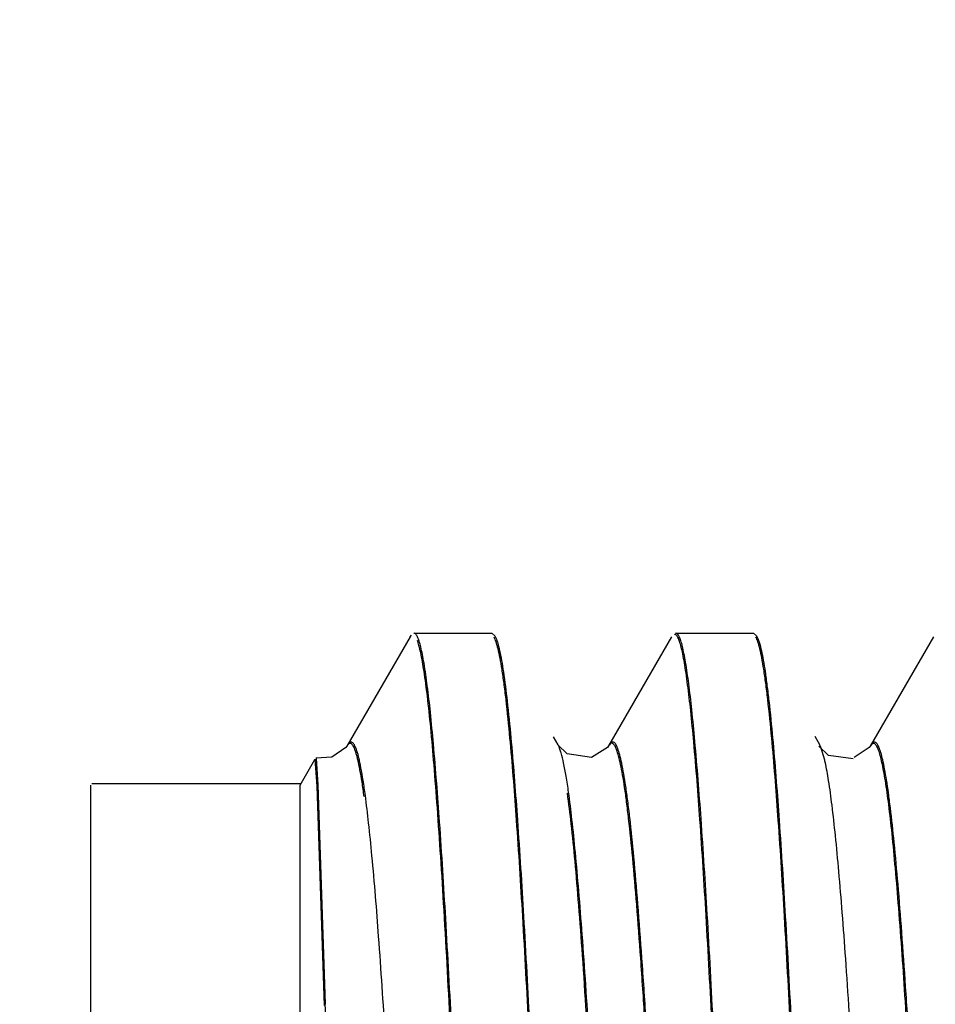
# Model space of a CAD drawing. Header units: inches. Extents: x 0.2 to 16.8, y 0.2 to 10.8.
# Tile 36 of 42: x 8.668 to 8.777, y 7.117 to 7.235. Entities that reach past the tile are written whole.
import ezdxf

# ---------------------------------------------------------------- set-up
doc = ezdxf.new("R2010")
doc.units = ezdxf.units.IN
doc.header["$LTSCALE"] = 0.935
doc.header["$MEASUREMENT"] = 0
doc.layers.get('0').update_dxf_attribs({"linetype": 'CONTINUOUS'})
doc.layers.add('DIMENSIONS', color=7, linetype='CONTINUOUS')
doc.styles.get("Standard").update_dxf_attribs({"font": 'txt', "width": 0.8})
doc.dimstyles.new('DIMSTYLE_1', dxfattribs={"dimtxt": 0.125, "dimasz": 0.18, "dimexe": 0.18, "dimexo": 0.0625, "dimgap": 0.09, "dimtad": 0, "dimtih": 1, "dimtoh": 1, "dimdec": 3, "dimzin": 4, "dimdsep": 46, "dimtxsty": 'STANDARD', "dimblk": '_FILLED', "dimblk1": '_FILLED', "dimblk2": '_FILLED', "dimcen": 0.09, "dimadec": 0, "dimazin": 0, "dimtp": 0.01, "dimtm": 0.01, "dimtfac": 1, "dimtdec": 3, "dimtofl": 0, "dimtmove": 0, "dimatfit": 3, "dimldrblk": '_FILLED', "dimfxl": 1, "dimtolj": 1, "dimtzin": 4, "dimarcsym": 0})

# ---------------------------------------------------------------- blocks, each defined once
blk = doc.blocks.new('*D21')
at = {"layer": 'DIMENSIONS', "color": 2, "linetype": 'CONTINUOUS'}
blk.add_line((8.48158, 6.64091), (8.48158, 8.63391), dxfattribs=at)
at = {"layer": 'DIMENSIONS', "color": 2, "linetype": 'CONTINUOUS', "insert": (8.41908, 8.69641), "char_height": 0.125, "width": 1.525, "attachment_point": 1, "rotation": 90, "line_spacing_factor": 0.9}
blk.add_mtext('2X .578{\\Ftxt.shx;\\W1.000000;\\H0.125000; }[14.69]', dxfattribs=at)
blk = doc.blocks.new('_FILLED')
at = {"color": 0, "linetype": 'BYBLOCK'}
blk.add_solid([(0, 0), (-1, 0.17361), (-1, -0.17361)], dxfattribs=at)
blk = doc.blocks.new('*D22')
at = {"layer": 'DIMENSIONS', "color": 2, "linetype": 'CONTINUOUS'}
for p, q in [((8.63669, 7.09541), (8.63669, 8.63391)), ((8.6745, 7.07184), (8.63669, 7.09541)), ((8.6745, 7.01554), (8.6745, 7.07184))]:
    blk.add_line(p, q, dxfattribs=at)
at = {"layer": 'DIMENSIONS', "color": 2, "linetype": 'CONTINUOUS', "insert": (8.57419, 8.69641), "char_height": 0.125, "width": 1.125, "attachment_point": 1, "rotation": 90, "line_spacing_factor": 0.9}
blk.add_mtext('.386{\\Ftxt.shx;\\W1.000000;\\H0.125000; }[9.79]', dxfattribs=at)

msp = doc.modelspace()

# ---------------------------------------------------------------- linework, layer by layer
at = {"color": 7, "linetype": 'CONTINUOUS'}
for p, q in [((8.71459, 7.16098), (8.70703, 7.14792)), ((8.71471, 7.16117), (8.71458, 7.16098)), ((8.71505, 7.16141), (8.72436, 7.16141)), ((8.72436, 7.16141), (8.72471, 7.16111)), ((8.72471, 7.16111), (8.72484, 7.16085)), ((8.74582, 7.16097), (8.73828, 7.14794)), ((8.7463, 7.16141), (8.75561, 7.16141)), ((8.75561, 7.16141), (8.75596, 7.16111)), ((8.75596, 7.16111), (8.75609, 7.16086)), ((8.77708, 7.16096), (8.76952, 7.1479)), ((8.72648, 7.14888), (8.72653, 7.14837)), ((8.72663, 7.14889), (8.72667, 7.14839)), ((8.73226, 7.14806), (8.7317, 7.14903)), ((8.75773, 7.14888), (8.75778, 7.14835)), ((8.75788, 7.14889), (8.75793, 7.14836)), ((8.76351, 7.14808), (8.76294, 7.14906)), ((8.70704, 7.14793), (8.70693, 7.14777)), ((8.70704, 7.14793), (8.70703, 7.14792)), ((8.73226, 7.14806), (8.73225, 7.14808)), ((8.73828, 7.14795), (8.73815, 7.14776)), ((8.76351, 7.14805), (8.76351, 7.14806)), ((8.76941, 7.14774), (8.76761, 7.14654)), ((8.76953, 7.14792), (8.76941, 7.14774)), ((8.70337, 7.14648), (8.70357, 7.14327)), ((8.70145, 7.14327), (8.70322, 7.14634)), ((8.70323, 7.14635), (8.70344, 7.14313)), ((8.67645, 7.14327), (8.67645, 6.93327)), ((8.70158, 7.14341), (8.67658, 7.14341)), ((8.70145, 6.93327), (8.70145, 7.14327)), ((8.70344, 7.14313), (8.70433, 7.11694)), ((8.70357, 7.14327), (8.70447, 7.11708))]:
    msp.add_line(p, q, dxfattribs=at)
at = {"color": 9, "linetype": 'CONTINUOUS'}
for p, q in [((8.76363, 7.1478), (8.76351, 7.14805)), ((8.7641, 7.14626), (8.76363, 7.1478)), ((8.76971, 7.14816), (8.76953, 7.14792))]:
    msp.add_line(p, q, dxfattribs=at)
at = {"color": 7, "linetype": 'CONTINUOUS'}
for points in [[(8.70693, 7.14777), (8.70523, 7.14659), (8.70335, 7.14648)], [(8.73815, 7.14776), (8.73627, 7.14654), (8.73334, 7.147), (8.73225, 7.14808)], [(8.76748, 7.1464), (8.76454, 7.14679), (8.76338, 7.14791)]]:
    msp.add_lwpolyline(points, dxfattribs=at)
at = {"color": 9, "linetype": 'CONTINUOUS'}
msp.add_arc((8.74287, 7.14135), 0.02179, 12.3587, 13.0312, dxfattribs=at)
at = {"color": 7, "linetype": 'CONTINUOUS'}
for points, knots in [([(8.71665, 7.15513), (8.71654, 7.15603), (8.71636, 7.15728), (8.71608, 7.15882), (8.71589, 7.1597), (8.7157, 7.1604), (8.71553, 7.16086), (8.71539, 7.16114), (8.71528, 7.1613), (8.71517, 7.1614), (8.71509, 7.16141)], [0, 0, 0, 0, 0.412321, 0.577206, 0.714527, 0.824392, 0.9072, 0.938818, 0.964315, 1, 1, 1, 1]), ([(8.72822, 6.92847), (8.72791, 6.93189), (8.72734, 6.93958), (8.72656, 6.95228), (8.72578, 6.9672), (8.725, 6.98394), (8.72421, 7.00207), (8.72342, 7.02113), (8.72264, 7.04063), (8.72185, 7.06008), (8.72106, 7.07896), (8.72028, 7.09679), (8.71949, 7.11313), (8.71882, 7.12561), (8.71827, 7.13453), (8.71787, 7.14032), (8.71748, 7.14546), (8.71709, 7.1499), (8.7167, 7.15363), (8.71631, 7.15662), (8.71597, 7.15864), (8.71568, 7.15986), (8.71553, 7.16035), (8.71546, 7.16055)], [0, 0, 0, 0, 0.04425, 0.099485, 0.164258, 0.236952, 0.315676, 0.398437, 0.4831, 0.567502, 0.649479, 0.726927, 0.797872, 0.860484, 0.888169, 0.913185, 0.935376, 0.954617, 0.970787, 0.98377, 0.993507, 0.997157, 1, 1, 1, 1]), ([(8.72458, 7.16097), (8.72468, 7.16079), (8.72486, 7.16033), (8.72509, 7.15949), (8.72532, 7.15838), (8.72555, 7.157), (8.72579, 7.15534), (8.72612, 7.15261), (8.72634, 7.15042), (8.72648, 7.14888)], [0, 0, 0, 0, 0.049223, 0.119841, 0.212275, 0.326598, 0.462756, 0.620625, 1, 1, 1, 1]), ([(8.72484, 7.16085), (8.72493, 7.16064), (8.72509, 7.16013), (8.72531, 7.15923), (8.72553, 7.15808), (8.72585, 7.15609), (8.72623, 7.153), (8.72649, 7.15036), (8.72663, 7.14889)], [0, 0, 0, 0, 0.05692, 0.133251, 0.229176, 0.344702, 0.634227, 1, 1, 1, 1]), ([(8.74773, 7.15525), (8.74767, 7.15572), (8.74755, 7.1566), (8.74736, 7.15781), (8.74717, 7.15885), (8.74698, 7.1597), (8.74679, 7.16036), (8.74662, 7.1608), (8.74648, 7.16105), (8.74638, 7.16117), (8.74628, 7.16125), (8.7462, 7.16127), (8.74617, 7.16127)], [0, 0, 0, 0, 0.222951, 0.417367, 0.58318, 0.720396, 0.829173, 0.910038, 0.940481, 0.964809, 0.983993, 1, 1, 1, 1]), ([(8.74787, 7.1554), (8.74775, 7.15625), (8.74758, 7.15745), (8.74731, 7.15893), (8.74713, 7.15977), (8.74694, 7.16044), (8.74678, 7.16088), (8.74664, 7.16115), (8.74653, 7.16131), (8.74642, 7.1614), (8.74634, 7.16141)], [0, 0, 0, 0, 0.411509, 0.576121, 0.713275, 0.823104, 0.906045, 0.937817, 0.963545, 1, 1, 1, 1]), ([(8.75583, 7.16097), (8.75593, 7.1608), (8.75611, 7.16034), (8.75634, 7.1595), (8.75657, 7.15839), (8.7568, 7.15701), (8.75704, 7.15535), (8.75737, 7.15261), (8.75759, 7.15042), (8.75773, 7.14888)], [0, 0, 0, 0, 0.049082, 0.119565, 0.211903, 0.326187, 0.46238, 0.620348, 1, 1, 1, 1]), ([(8.75609, 7.16086), (8.75618, 7.16065), (8.75634, 7.16013), (8.75656, 7.15924), (8.75678, 7.15809), (8.757, 7.15671), (8.75722, 7.15509), (8.75753, 7.15246), (8.75774, 7.15037), (8.75788, 7.14889)], [0, 0, 0, 0, 0.056732, 0.132907, 0.228729, 0.344221, 0.479333, 0.633911, 1, 1, 1, 1]), ([(8.72837, 6.92848), (8.72809, 6.93157), (8.72756, 6.93848), (8.72685, 6.94986), (8.72613, 6.96315), (8.72541, 6.97807), (8.72468, 6.9943), (8.72371, 7.01751), (8.72252, 7.04701), (8.72133, 7.0762), (8.72034, 7.09842), (8.71962, 7.11337), (8.7189, 7.1267), (8.71819, 7.13812), (8.71756, 7.14633), (8.71705, 7.15176), (8.71679, 7.15407), (8.71665, 7.15513)], [0, 0, 0, 0, 0.041007, 0.091604, 0.150671, 0.216964, 0.289037, 0.365343, 0.524001, 0.679307, 0.751489, 0.817921, 0.877157, 0.927948, 0.969172, 0.985933, 1, 1, 1, 1]), ([(8.75947, 6.92844), (8.75919, 6.93154), (8.75866, 6.93849), (8.75795, 6.94992), (8.75723, 6.96328), (8.75651, 6.97826), (8.75578, 6.99454), (8.7548, 7.01782), (8.75362, 7.04739), (8.75242, 7.07662), (8.75143, 7.09884), (8.75071, 7.11377), (8.74999, 7.12706), (8.74927, 7.13842), (8.74865, 7.14656), (8.74813, 7.15193), (8.74787, 7.15422), (8.74773, 7.15525)], [0, 0, 0, 0, 0.041194, 0.092, 0.151288, 0.217804, 0.29009, 0.366587, 0.52552, 0.680887, 0.752998, 0.819283, 0.878294, 0.928781, 0.969623, 0.986167, 1, 1, 1, 1]), ([(8.75962, 6.92845), (8.75934, 6.93155), (8.75881, 6.93848), (8.75809, 6.94989), (8.75737, 6.96324), (8.75665, 6.97821), (8.75592, 6.9945), (8.75494, 7.01779), (8.75376, 7.04739), (8.75256, 7.07665), (8.75157, 7.0989), (8.75085, 7.11385), (8.75013, 7.12716), (8.74941, 7.13854), (8.74878, 7.14669), (8.74826, 7.15207), (8.748, 7.15436), (8.74787, 7.1554)], [0, 0, 0, 0, 0.041057, 0.091754, 0.150961, 0.217424, 0.289683, 0.366177, 0.52516, 0.680627, 0.752795, 0.819137, 0.878201, 0.928731, 0.969605, 0.98616, 1, 1, 1, 1]), ([(8.72653, 7.14837), (8.72681, 7.14528), (8.72734, 7.13836), (8.72806, 7.12696), (8.72878, 7.11362), (8.7295, 7.09863), (8.73023, 7.08233), (8.73121, 7.05901), (8.7324, 7.02937), (8.7336, 7.00006), (8.73459, 6.97778), (8.73531, 6.96281), (8.73604, 6.94948), (8.73675, 6.9381), (8.73738, 6.92994), (8.7379, 6.92457), (8.73816, 6.92228), (8.7383, 6.92124)], [0, 0, 0, 0, 0.040932, 0.091536, 0.15069, 0.217128, 0.289396, 0.365919, 0.52501, 0.680605, 0.752827, 0.81921, 0.878294, 0.928821, 0.969665, 0.986194, 1, 1, 1, 1]), ([(8.72667, 7.14839), (8.72695, 7.14529), (8.72748, 7.13835), (8.7282, 7.12693), (8.72892, 7.11358), (8.72964, 7.09859), (8.73037, 7.08229), (8.73135, 7.05899), (8.73254, 7.02938), (8.73374, 7.0001), (8.73473, 6.97784), (8.73545, 6.96289), (8.73617, 6.94959), (8.73689, 6.93822), (8.73751, 6.93007), (8.73803, 6.92471), (8.7383, 6.92242), (8.73843, 6.92139)], [0, 0, 0, 0, 0.041067, 0.091779, 0.151012, 0.217503, 0.289796, 0.366323, 0.525364, 0.68086, 0.753026, 0.819353, 0.878386, 0.92887, 0.969683, 0.986201, 1, 1, 1, 1]), ([(8.75778, 7.14835), (8.75806, 7.14526), (8.75859, 7.13834), (8.75931, 7.12694), (8.76003, 7.11361), (8.76075, 7.09863), (8.76148, 7.08234), (8.76246, 7.05904), (8.76365, 7.02942), (8.76484, 7.00013), (8.76584, 6.97785), (8.76656, 6.96288), (8.76728, 6.94956), (8.768, 6.93817), (8.76862, 6.93), (8.76914, 6.92462), (8.76941, 6.92233), (8.76954, 6.92129)], [0, 0, 0, 0, 0.040941, 0.091545, 0.150684, 0.217101, 0.289338, 0.365828, 0.524854, 0.680406, 0.752623, 0.819013, 0.878121, 0.928688, 0.969589, 0.986153, 1, 1, 1, 1]), ([(8.75793, 7.14836), (8.7582, 7.14526), (8.75873, 7.13833), (8.75945, 7.12691), (8.76017, 7.11357), (8.76089, 7.09859), (8.76162, 7.0823), (8.7626, 7.05901), (8.76379, 7.02942), (8.76498, 7.00016), (8.76597, 6.97792), (8.7667, 6.96297), (8.76742, 6.94966), (8.76813, 6.93829), (8.76876, 6.93013), (8.76928, 6.92476), (8.76954, 6.92247), (8.76968, 6.92143)], [0, 0, 0, 0, 0.041079, 0.091792, 0.151011, 0.217482, 0.289745, 0.366239, 0.525215, 0.680666, 0.752826, 0.819159, 0.878215, 0.928738, 0.969607, 0.986161, 1, 1, 1, 1]), ([(8.70945, 6.92745), (8.70934, 6.92956), (8.70912, 6.93429), (8.70883, 6.94211), (8.70853, 6.95132), (8.7081, 6.96599), (8.7076, 6.98665), (8.7071, 7.00854), (8.70669, 7.02713), (8.70628, 7.04601), (8.70578, 7.06875), (8.70516, 7.09397), (8.70472, 7.10983), (8.70447, 7.11708)], [0, 0, 0, 0, 0.03345, 0.074855, 0.123698, 0.179217, 0.306933, 0.450479, 0.525483, 0.601072, 0.749142, 0.885185, 1, 1, 1, 1])]:
    msp.add_open_spline(points, degree=3, knots=knots, dxfattribs=at)
at = {"color": 9, "linetype": 'CONTINUOUS'}
for points, knots in [([(8.70911, 7.1419), (8.70903, 7.14248), (8.70888, 7.14354), (8.70863, 7.14501), (8.70842, 7.14606), (8.70824, 7.14676), (8.70812, 7.14718), (8.70799, 7.14753), (8.70787, 7.14782), (8.70775, 7.14803), (8.70762, 7.14818), (8.70749, 7.14826), (8.70734, 7.14826), (8.70721, 7.14817), (8.70714, 7.14808), (8.7071, 7.14803)], [0, 0, 0, 0, 0.246253, 0.455319, 0.626588, 0.697917, 0.759675, 0.81194, 0.854958, 0.889162, 0.915389, 0.93545, 0.953101, 0.973432, 1, 1, 1, 1]), ([(8.70925, 7.14204), (8.70917, 7.14263), (8.70901, 7.14373), (8.70875, 7.14523), (8.70853, 7.1463), (8.70835, 7.14701), (8.70822, 7.14742), (8.70809, 7.14777), (8.70796, 7.14804), (8.70784, 7.14823), (8.70771, 7.14836), (8.70756, 7.14841), (8.70741, 7.14837), (8.70728, 7.14824), (8.70721, 7.14814), (8.70717, 7.14807)], [0, 0, 0, 0, 0.249493, 0.459943, 0.630696, 0.701051, 0.761369, 0.811779, 0.852595, 0.88439, 0.908342, 0.927106, 0.945651, 0.969036, 1, 1, 1, 1]), ([(8.73352, 7.14242), (8.73343, 7.14306), (8.73325, 7.14423), (8.73296, 7.14579), (8.73271, 7.14686), (8.7325, 7.14753), (8.73239, 7.14779), (8.73234, 7.14791)], [0, 0, 0, 0, 0.346777, 0.629096, 0.84665, 0.931259, 1, 1, 1, 1]), ([(8.75369, 6.9291), (8.75359, 6.92935), (8.75342, 6.92994), (8.75318, 6.93097), (8.75295, 6.93224), (8.7526, 6.93441), (8.75219, 6.93775), (8.75172, 6.94245), (8.75125, 6.94806), (8.75077, 6.95452), (8.7503, 6.96175), (8.74982, 6.96969), (8.74934, 6.97827), (8.74869, 6.99077), (8.74789, 7.00736), (8.74694, 7.02797), (8.74615, 7.04552), (8.74551, 7.05956), (8.74503, 7.06985), (8.74455, 7.07986), (8.74407, 7.08947), (8.74359, 7.0986), (8.74312, 7.10716), (8.74264, 7.11508), (8.74216, 7.12228), (8.74169, 7.12871), (8.74121, 7.13428), (8.7408, 7.13837), (8.74046, 7.14117), (8.74023, 7.14291), (8.73999, 7.14441), (8.73975, 7.14566), (8.73952, 7.14667), (8.73931, 7.14735), (8.73914, 7.14777), (8.73902, 7.14799), (8.7389, 7.14815), (8.73878, 7.14825), (8.73864, 7.14828), (8.73851, 7.14823), (8.73839, 7.14811), (8.73832, 7.14801), (8.73828, 7.14795)], [0, 0, 0, 0, 0.003656, 0.008408, 0.014263, 0.02122, 0.038416, 0.05993, 0.085551, 0.114987, 0.147938, 0.184107, 0.223195, 0.264878, 0.354358, 0.449077, 0.545537, 0.59332, 0.640213, 0.685773, 0.729557, 0.771126, 0.810107, 0.846181, 0.879032, 0.908344, 0.933802, 0.955118, 0.964175, 0.972152, 0.979038, 0.984827, 0.989514, 0.993103, 0.994493, 0.995623, 0.996509, 0.997189, 0.997747, 0.998322, 0.999049, 1, 1, 1, 1]), ([(8.75384, 6.92919), (8.75375, 6.92943), (8.75357, 6.93001), (8.75334, 6.93101), (8.7531, 6.93226), (8.75276, 6.93442), (8.75234, 6.93773), (8.75187, 6.9424), (8.7514, 6.94799), (8.75092, 6.95442), (8.75045, 6.96163), (8.74997, 6.96956), (8.74949, 6.97814), (8.74884, 6.99064), (8.74803, 7.00723), (8.74709, 7.02786), (8.74629, 7.04543), (8.74565, 7.05949), (8.74517, 7.0698), (8.74469, 7.07983), (8.74421, 7.08946), (8.74374, 7.09861), (8.74326, 7.10719), (8.74278, 7.11513), (8.7423, 7.12235), (8.74182, 7.12879), (8.74135, 7.13438), (8.74094, 7.13848), (8.7406, 7.14129), (8.74036, 7.14303), (8.74012, 7.14454), (8.73989, 7.1458), (8.73965, 7.14681), (8.73945, 7.14749), (8.73927, 7.14791), (8.73915, 7.14813), (8.73904, 7.14829), (8.73891, 7.14839), (8.73878, 7.14842), (8.73864, 7.14837), (8.73852, 7.14826), (8.73845, 7.14815), (8.73842, 7.14809)], [0, 0, 0, 0, 0.003567, 0.008232, 0.014003, 0.020878, 0.037919, 0.059294, 0.084797, 0.114133, 0.147005, 0.183112, 0.222154, 0.263809, 0.353286, 0.448062, 0.544626, 0.592474, 0.639439, 0.685076, 0.72894, 0.770592, 0.809653, 0.845805, 0.87873, 0.908111, 0.933631, 0.955001, 0.964082, 0.97208, 0.978984, 0.984789, 0.989489, 0.993088, 0.994483, 0.995616, 0.996505, 0.997187, 0.997745, 0.998321, 0.999048, 1, 1, 1, 1]), ([(8.78423, 6.93304), (8.78405, 6.93415), (8.78372, 6.93664), (8.78328, 6.9408), (8.78283, 6.94578), (8.78219, 6.95392), (8.78143, 6.96578), (8.78054, 6.98174), (8.77964, 6.99958), (8.77875, 7.01872), (8.77786, 7.03853), (8.7771, 7.05514), (8.7765, 7.06826), (8.77604, 7.07778), (8.77559, 7.08697), (8.77514, 7.09576), (8.77468, 7.10407), (8.77423, 7.11183), (8.77378, 7.11897), (8.77333, 7.12543), (8.77288, 7.13116), (8.77243, 7.13613), (8.77204, 7.13977), (8.77172, 7.14226), (8.7715, 7.1438), (8.77127, 7.14512), (8.77105, 7.14621), (8.77083, 7.14708), (8.77063, 7.14766), (8.77047, 7.148), (8.77036, 7.14818), (8.77024, 7.14831), (8.77012, 7.14838), (8.77, 7.14839), (8.76987, 7.14833), (8.76976, 7.14822), (8.76969, 7.14812), (8.76966, 7.14806)], [0, 0, 0, 0, 0.015491, 0.034848, 0.057939, 0.084626, 0.147963, 0.222557, 0.305902, 0.395372, 0.487923, 0.580421, 0.625676, 0.669781, 0.712382, 0.753128, 0.791664, 0.827637, 0.86072, 0.890679, 0.917308, 0.940399, 0.95975, 0.96796, 0.975161, 0.981333, 0.986477, 0.990601, 0.993722, 0.99492, 0.995889, 0.996652, 0.997252, 0.997778, 0.998353, 0.999076, 1, 1, 1, 1]), ([(8.77134, 7.14379), (8.77128, 7.14419), (8.77115, 7.14491), (8.77095, 7.14591), (8.77075, 7.14673), (8.77055, 7.14737), (8.77038, 7.14779), (8.77023, 7.14803), (8.77013, 7.14815), (8.77003, 7.14822), (8.76992, 7.14825), (8.7698, 7.14823), (8.76974, 7.14818), (8.76971, 7.14816)], [0, 0, 0, 0, 0.238436, 0.441429, 0.609231, 0.7423, 0.841594, 0.879285, 0.909751, 0.934218, 0.95501, 0.975726, 1, 1, 1, 1]), ([(8.77718, 6.93383), (8.77703, 6.93487), (8.77674, 6.93718), (8.77634, 6.94097), (8.77593, 6.94542), (8.77537, 6.95256), (8.77468, 6.96287), (8.77388, 6.97669), (8.77308, 6.99215), (8.77228, 7.00885), (8.77148, 7.02633), (8.77067, 7.04415), (8.76987, 7.0618), (8.76907, 7.07883), (8.76827, 7.09479), (8.76747, 7.10924), (8.76678, 7.12015), (8.76622, 7.12784), (8.76581, 7.13274), (8.76541, 7.13701), (8.76501, 7.14063), (8.76462, 7.14356), (8.76432, 7.14528), (8.76416, 7.14601)], [0, 0, 0, 0, 0.014851, 0.032833, 0.053849, 0.077799, 0.133945, 0.199637, 0.273053, 0.352351, 0.435445, 0.520058, 0.603908, 0.684778, 0.760593, 0.829299, 0.888923, 0.91487, 0.938039, 0.95828, 0.975445, 0.98939, 1, 1, 1, 1]), ([(8.78409, 6.9329), (8.78394, 6.93385), (8.78366, 6.93598), (8.78327, 6.93949), (8.78287, 6.94362), (8.78231, 6.95033), (8.78164, 6.96008), (8.78086, 6.97322), (8.78008, 6.98802), (8.77929, 7.00411), (8.7785, 7.02108), (8.77772, 7.03849), (8.77693, 7.0559), (8.77614, 7.07284), (8.77536, 7.08891), (8.77457, 7.10368), (8.77379, 7.11677), (8.77312, 7.12646), (8.77256, 7.13314), (8.77217, 7.13726), (8.77178, 7.14074), (8.77149, 7.14285), (8.77134, 7.14379)], [0, 0, 0, 0, 0.013688, 0.030428, 0.050129, 0.072698, 0.125981, 0.188846, 0.259569, 0.336423, 0.417516, 0.500714, 0.583855, 0.664805, 0.74157, 0.812203, 0.874773, 0.927698, 0.950179, 0.969815, 0.986467, 1, 1, 1, 1]), ([(8.722, 6.93144), (8.72185, 6.93224), (8.72156, 6.93406), (8.72117, 6.93714), (8.72078, 6.94085), (8.72038, 6.94519), (8.71999, 6.95012), (8.71944, 6.9578), (8.71876, 6.96863), (8.71798, 6.9829), (8.71719, 6.9986), (8.71641, 7.01531), (8.71562, 7.03262), (8.71483, 7.05007), (8.71405, 7.06723), (8.71326, 7.08365), (8.71248, 7.0989), (8.7117, 7.11261), (8.71092, 7.12442), (8.71024, 7.13292), (8.70968, 7.13854), (8.70939, 7.14094), (8.70925, 7.14204)], [0, 0, 0, 0, 0.011536, 0.026244, 0.044005, 0.064692, 0.088176, 0.114328, 0.174085, 0.242452, 0.317548, 0.397478, 0.48028, 0.563817, 0.645919, 0.724435, 0.797429, 0.863105, 0.919672, 0.965616, 0.984306, 1, 1, 1, 1]), ([(8.74775, 6.92861), (8.74772, 6.92855), (8.74765, 6.92845), (8.74754, 6.92834), (8.74742, 6.92828), (8.74729, 6.92829), (8.74717, 6.92836), (8.74706, 6.92848), (8.74695, 6.92866), (8.74679, 6.929), (8.7466, 6.92956), (8.74638, 6.9304), (8.74616, 6.93146), (8.74594, 6.93274), (8.74571, 6.93422), (8.7454, 6.93662), (8.74502, 6.94015), (8.74457, 6.94497), (8.74413, 6.95056), (8.74369, 6.95686), (8.74324, 6.96381), (8.74279, 6.97137), (8.74235, 6.97947), (8.7419, 6.98806), (8.74146, 6.99706), (8.74101, 7.0064), (8.74041, 7.01929), (8.73967, 7.03565), (8.73878, 7.05522), (8.7379, 7.07424), (8.73702, 7.0921), (8.73614, 7.1082), (8.73538, 7.12028), (8.73476, 7.12869), (8.73432, 7.13392), (8.73388, 7.13837), (8.73355, 7.14107), (8.73338, 7.14228)], [0, 0, 0, 0, 0.000921, 0.00164, 0.002212, 0.002734, 0.003329, 0.004083, 0.005041, 0.006223, 0.009293, 0.013333, 0.018355, 0.024358, 0.031342, 0.039301, 0.058122, 0.080709, 0.106832, 0.136245, 0.168699, 0.203948, 0.241741, 0.281802, 0.323781, 0.367315, 0.412041, 0.503617, 0.595599, 0.685047, 0.769014, 0.844676, 0.909763, 0.937684, 0.962174, 0.982989, 1, 1, 1, 1]), ([(8.74653, 6.93051), (8.74637, 6.9312), (8.74607, 6.93283), (8.74567, 6.93562), (8.74527, 6.9391), (8.74487, 6.94325), (8.74447, 6.94804), (8.74391, 6.95559), (8.74322, 6.96634), (8.74242, 6.98061), (8.74162, 6.99643), (8.74082, 7.01336), (8.74002, 7.03097), (8.73921, 7.04877), (8.73841, 7.06629), (8.73761, 7.08308), (8.73681, 7.09867), (8.73602, 7.11265), (8.73533, 7.12312), (8.73476, 7.13043), (8.73436, 7.13501), (8.73396, 7.13894), (8.73367, 7.14133), (8.73352, 7.14242)], [0, 0, 0, 0, 0.010018, 0.023297, 0.039807, 0.059488, 0.082182, 0.107705, 0.166488, 0.234345, 0.309616, 0.390195, 0.473897, 0.558531, 0.641891, 0.721757, 0.795916, 0.862402, 0.919599, 0.94422, 0.965929, 0.984549, 1, 1, 1, 1])]:
    msp.add_open_spline(points, degree=3, knots=knots, dxfattribs=at)

# ---------------------------------------------------------------- dimensions: what is measured, and where the dimension line sits
at = {"layer": 'DIMENSIONS', "color": 2, "linetype": 'CONTINUOUS'}
dim = msp.add_ordinate_dim(feature_location=(8.48158, 6.64091), offset=(0, 1.993), dtype=1, origin=(9.06003, 6.57841), text='2X <>', dimstyle='DIMSTYLE_1', dxfattribs=at)
dim.commit()
dim.dimension.update_dxf_attribs({"geometry": '*D21', "text_midpoint": (8.48158, 9.45891)})
dim = msp.add_ordinate_dim(feature_location=(8.6744969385, 7.0155420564), offset=(-0.0378060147, 1.6183725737), dtype=0, origin=(9.0600318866, 6.9530420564), dimstyle='DIMSTYLE_1', dxfattribs=at)
dim.commit()
dim.dimension.update_dxf_attribs({"geometry": '*D22', "text_midpoint": (8.6366909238, 9.2589146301)})

doc.saveas('drawing.dxf')
